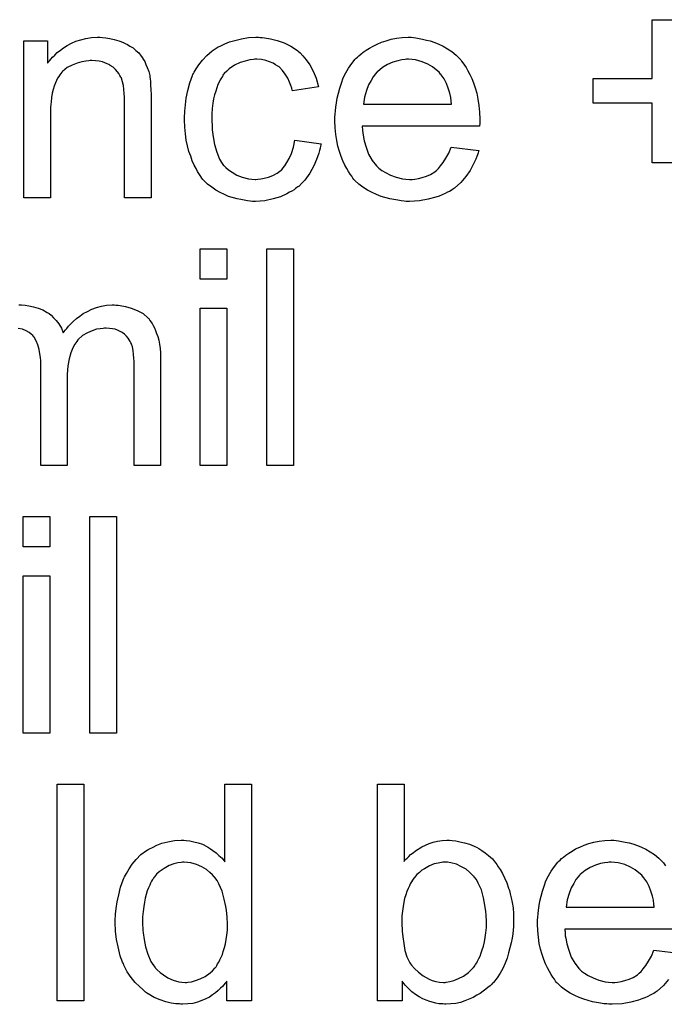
# Model space of a CAD drawing. Extents: x -1.3 to 9.2, y -4.6 to 3.5.
# Tile 159 of 215: x 6.055 to 6.293, y -0.467 to -0.103. Entities that reach past the tile are written whole.
import ezdxf

# ---------------------------------------------------------------- set-up
doc = ezdxf.new("R2010")
doc.units = 0
doc.layers.add('acc-ni-360-23-a_document', color=1, linetype='CONTINUOUS')

msp = doc.modelspace()

# ---------------------------------------------------------------- linework, layer by layer
at = {"layer": 'acc-ni-360-23-a_document', "color": 1}
for points in [[(6.297596, -0.125129), (6.319347, -0.125129), (6.319347, -0.134269), (6.297596, -0.134269), (6.297596, -0.156252), (6.28834, -0.156252), (6.28834, -0.134269), (6.266588, -0.134269), (6.266588, -0.125129), (6.28834, -0.125129), (6.28834, -0.103377), (6.297596, -0.103377), (6.297596, -0.125129)], [(6.085286, -0.109972), (6.086559, -0.110088), (6.088063, -0.110319), (6.089683, -0.110666), (6.091418, -0.111129), (6.093038, -0.111823), (6.09327, -0.111939), (6.093732, -0.11217), (6.094542, -0.112517), (6.095468, -0.113096), (6.096625, -0.11379), (6.097666, -0.114716), (6.098707, -0.115641), (6.099633, -0.116798), (6.099749, -0.116914), (6.09998, -0.117377), (6.100327, -0.117955), (6.100906, -0.118765), (6.101368, -0.119922), (6.101831, -0.121079), (6.10241, -0.122468), (6.102757, -0.123972), (6.102757, -0.124088), (6.102873, -0.12455), (6.102988, -0.125245), (6.103104, -0.12617), (6.103104, -0.127558), (6.10322, -0.129178), (6.103335, -0.131145), (6.103335, -0.133575), (6.103335, -0.16921), (6.093501, -0.16921), (6.093501, -0.134038), (6.093501, -0.133922), (6.093501, -0.133806), (6.093501, -0.132996), (6.093501, -0.131955), (6.093385, -0.130682), (6.09327, -0.129178), (6.093038, -0.127674), (6.092691, -0.126286), (6.092344, -0.125013), (6.092344, -0.124897), (6.092113, -0.12455), (6.091765, -0.123972), (6.091418, -0.123278), (6.09084, -0.122583), (6.090146, -0.121773), (6.08922, -0.120964), (6.088179, -0.120269), (6.088063, -0.120154), (6.087716, -0.119922), (6.087022, -0.119691), (6.086212, -0.119344), (6.085286, -0.118997), (6.084129, -0.11865), (6.082741, -0.118534), (6.081352, -0.118418), (6.080774, -0.118418), (6.080311, -0.118534), (6.079154, -0.11865), (6.07765, -0.118881), (6.07603, -0.11946), (6.074179, -0.120154), (6.072328, -0.121079), (6.070592, -0.122468), (6.070361, -0.122699), (6.069898, -0.123278), (6.069551, -0.12374), (6.069204, -0.124319), (6.068741, -0.125013), (6.068394, -0.125823), (6.067931, -0.126749), (6.067468, -0.127906), (6.067121, -0.129178), (6.066774, -0.130567), (6.066543, -0.132071), (6.066311, -0.133691), (6.06608, -0.135657), (6.06608, -0.137624), (6.06608, -0.16921), (6.056245, -0.16921), (6.056245, -0.111129), (6.065039, -0.111129), (6.065039, -0.11946), (6.065154, -0.119344), (6.065386, -0.118997), (6.065733, -0.118534), (6.066196, -0.117955), (6.06689, -0.117261), (6.0677, -0.116451), (6.068625, -0.115526), (6.069782, -0.1146), (6.070939, -0.11379), (6.072328, -0.112865), (6.073832, -0.112055), (6.075452, -0.111361), (6.077303, -0.110782), (6.079154, -0.110319), (6.081237, -0.109972), (6.083435, -0.109856), (6.084361, -0.109856), (6.085286, -0.109972)], [(6.143599, -0.109972), (6.144293, -0.109972), (6.145219, -0.110088), (6.147417, -0.110435), (6.149847, -0.111013), (6.152392, -0.111939), (6.154938, -0.113096), (6.157367, -0.114716), (6.157483, -0.114716), (6.157599, -0.114947), (6.158293, -0.115641), (6.159334, -0.116683), (6.160607, -0.118187), (6.16188, -0.120038), (6.163152, -0.122352), (6.164309, -0.125013), (6.165119, -0.128137), (6.155516, -0.129641), (6.155516, -0.129525), (6.1554, -0.12941), (6.155285, -0.128715), (6.154938, -0.127674), (6.154359, -0.126401), (6.153781, -0.125013), (6.152855, -0.123509), (6.151814, -0.122121), (6.150657, -0.120964), (6.150541, -0.120848), (6.150078, -0.120501), (6.149268, -0.120038), (6.148343, -0.11946), (6.14707, -0.118881), (6.145682, -0.118418), (6.144062, -0.118071), (6.142326, -0.117955), (6.141632, -0.117955), (6.141054, -0.118071), (6.139781, -0.118187), (6.138045, -0.11865), (6.136194, -0.119228), (6.134112, -0.120154), (6.132145, -0.121542), (6.131219, -0.122352), (6.130293, -0.123278), (6.130293, -0.123393), (6.130062, -0.123509), (6.129831, -0.123856), (6.129599, -0.124319), (6.129252, -0.124897), (6.128789, -0.125592), (6.128442, -0.126401), (6.12798, -0.127327), (6.127517, -0.128484), (6.12717, -0.129757), (6.126707, -0.131145), (6.12636, -0.132649), (6.126128, -0.134269), (6.125897, -0.13612), (6.125666, -0.138087), (6.125666, -0.14017), (6.125666, -0.140286), (6.125666, -0.140633), (6.125666, -0.141327), (6.125781, -0.142021), (6.125781, -0.143062), (6.125897, -0.144104), (6.126244, -0.146649), (6.126707, -0.149426), (6.127517, -0.152318), (6.128558, -0.154864), (6.129252, -0.156136), (6.130062, -0.157178), (6.130293, -0.157409), (6.130872, -0.157988), (6.131913, -0.158798), (6.133186, -0.159723), (6.134922, -0.160764), (6.136888, -0.161574), (6.139202, -0.162153), (6.140475, -0.162268), (6.141748, -0.162384), (6.141979, -0.162384), (6.142673, -0.162268), (6.14383, -0.162153), (6.145103, -0.161921), (6.146607, -0.161574), (6.148227, -0.16088), (6.149847, -0.16007), (6.151351, -0.158913), (6.151582, -0.158798), (6.151929, -0.158219), (6.152624, -0.157409), (6.153434, -0.156136), (6.154243, -0.154632), (6.155169, -0.152781), (6.155863, -0.150467), (6.156326, -0.147922), (6.166045, -0.149194), (6.166045, -0.14931), (6.165929, -0.149657), (6.165813, -0.15012), (6.165698, -0.150814), (6.165466, -0.15174), (6.165235, -0.152665), (6.164425, -0.154979), (6.163384, -0.157409), (6.16188, -0.16007), (6.160028, -0.162616), (6.158987, -0.163773), (6.15783, -0.16493), (6.157714, -0.165045), (6.157483, -0.165161), (6.157136, -0.165392), (6.156673, -0.165739), (6.156095, -0.166202), (6.155285, -0.166665), (6.154359, -0.167128), (6.153434, -0.167706), (6.151119, -0.168748), (6.148343, -0.169558), (6.145334, -0.170252), (6.143599, -0.170368), (6.141864, -0.170483), (6.140707, -0.170483), (6.139897, -0.170368), (6.138855, -0.170252), (6.137698, -0.17002), (6.136426, -0.169789), (6.135037, -0.169558), (6.131913, -0.168632), (6.130409, -0.167938), (6.128789, -0.167244), (6.12717, -0.166318), (6.125666, -0.165277), (6.124161, -0.16412), (6.122773, -0.162731), (6.122657, -0.162616), (6.122426, -0.162384), (6.122079, -0.161921), (6.121616, -0.161343), (6.121153, -0.160533), (6.120459, -0.159492), (6.119881, -0.158335), (6.119186, -0.157062), (6.118492, -0.155558), (6.117914, -0.153822), (6.117219, -0.152087), (6.116757, -0.150004), (6.116294, -0.147922), (6.115947, -0.145492), (6.115715, -0.143062), (6.1156, -0.140401), (6.1156, -0.140286), (6.1156, -0.139938), (6.1156, -0.139476), (6.1156, -0.138781), (6.115715, -0.137971), (6.115715, -0.137046), (6.115831, -0.136005), (6.115947, -0.134848), (6.116294, -0.132302), (6.116872, -0.129525), (6.117566, -0.126749), (6.118608, -0.123972), (6.118608, -0.123856), (6.118724, -0.123625), (6.118955, -0.123278), (6.119186, -0.122815), (6.119881, -0.121542), (6.120922, -0.120038), (6.12231, -0.118302), (6.12393, -0.116567), (6.125897, -0.114832), (6.128095, -0.113443), (6.128211, -0.113443), (6.128442, -0.113327), (6.128789, -0.113096), (6.129252, -0.112865), (6.129831, -0.112633), (6.130525, -0.112286), (6.13226, -0.111592), (6.134227, -0.111013), (6.136657, -0.110435), (6.139202, -0.109972), (6.141979, -0.109856), (6.142905, -0.109856), (6.143599, -0.109972)], [(6.200176, -0.109972), (6.201102, -0.110088), (6.202259, -0.110319), (6.203532, -0.110551), (6.205036, -0.110898), (6.206424, -0.111245), (6.208044, -0.111823), (6.209548, -0.112402), (6.211168, -0.113212), (6.212788, -0.114137), (6.214407, -0.115179), (6.215912, -0.116451), (6.2173, -0.11784), (6.217416, -0.117955), (6.217647, -0.118187), (6.217994, -0.11865), (6.218457, -0.119344), (6.219035, -0.120154), (6.219614, -0.121079), (6.220308, -0.122236), (6.221002, -0.123625), (6.221697, -0.125129), (6.222391, -0.126749), (6.222969, -0.1286), (6.223548, -0.130567), (6.224011, -0.132765), (6.224358, -0.135079), (6.224589, -0.137509), (6.224705, -0.14017), (6.224705, -0.140286), (6.224705, -0.140748), (6.224705, -0.141558), (6.224589, -0.142715), (6.181202, -0.142715), (6.181202, -0.142831), (6.181202, -0.143178), (6.181317, -0.143641), (6.181317, -0.144335), (6.181433, -0.145145), (6.181664, -0.146071), (6.182011, -0.148153), (6.182706, -0.150467), (6.183631, -0.153012), (6.184904, -0.155327), (6.186524, -0.157409), (6.186639, -0.157409), (6.186755, -0.157641), (6.187449, -0.158219), (6.188491, -0.159029), (6.189879, -0.159839), (6.19173, -0.160764), (6.193813, -0.161574), (6.196127, -0.162153), (6.1974, -0.162268), (6.198788, -0.162384), (6.199713, -0.162384), (6.200755, -0.162268), (6.202028, -0.162037), (6.203416, -0.16169), (6.205036, -0.161227), (6.20654, -0.160533), (6.208044, -0.159607), (6.20816, -0.159492), (6.208738, -0.159029), (6.209432, -0.158335), (6.210242, -0.157409), (6.211168, -0.156136), (6.212209, -0.154517), (6.21325, -0.152665), (6.214176, -0.150467), (6.224358, -0.15174), (6.224358, -0.151856), (6.224242, -0.152087), (6.224126, -0.15255), (6.223895, -0.153244), (6.223548, -0.153938), (6.223201, -0.154864), (6.222275, -0.156831), (6.221118, -0.159029), (6.219498, -0.161343), (6.217647, -0.163541), (6.215333, -0.165624), (6.215217, -0.165624), (6.214986, -0.165855), (6.214639, -0.166087), (6.214176, -0.166434), (6.213482, -0.166781), (6.212788, -0.167128), (6.211862, -0.167591), (6.210821, -0.168054), (6.209664, -0.168516), (6.208507, -0.168979), (6.205614, -0.169673), (6.202375, -0.170252), (6.198788, -0.170483), (6.197515, -0.170483), (6.196705, -0.170368), (6.195664, -0.170252), (6.194391, -0.17002), (6.193003, -0.169789), (6.191499, -0.169558), (6.188259, -0.168632), (6.186524, -0.167938), (6.184904, -0.167244), (6.183168, -0.166318), (6.181549, -0.165277), (6.180044, -0.16412), (6.17854, -0.162731), (6.178425, -0.162616), (6.178193, -0.162384), (6.177846, -0.161921), (6.177383, -0.161227), (6.176805, -0.160417), (6.176226, -0.159492), (6.175532, -0.158335), (6.174838, -0.157062), (6.174144, -0.155558), (6.17345, -0.153938), (6.172871, -0.152087), (6.172293, -0.15012), (6.17183, -0.148037), (6.171483, -0.145723), (6.171251, -0.143294), (6.171136, -0.140748), (6.171136, -0.140633), (6.171136, -0.140054), (6.171136, -0.13936), (6.171251, -0.138319), (6.171367, -0.137046), (6.171483, -0.135657), (6.171714, -0.134038), (6.172061, -0.132418), (6.172987, -0.128715), (6.173565, -0.126864), (6.17426, -0.124897), (6.175185, -0.123046), (6.176226, -0.121311), (6.177383, -0.119575), (6.178656, -0.117955), (6.178772, -0.11784), (6.179003, -0.117608), (6.179466, -0.117261), (6.180044, -0.116683), (6.180739, -0.116104), (6.181664, -0.11541), (6.182706, -0.1146), (6.183978, -0.113906), (6.185251, -0.113096), (6.186755, -0.112402), (6.188375, -0.111708), (6.19011, -0.111129), (6.191962, -0.110551), (6.193928, -0.110204), (6.196011, -0.109972), (6.198209, -0.109856), (6.199366, -0.109856), (6.200176, -0.109972)], [(6.198325, -0.117955), (6.197631, -0.117955), (6.197168, -0.118071), (6.195895, -0.118187), (6.194391, -0.118534), (6.19254, -0.119112), (6.190573, -0.119922), (6.188722, -0.121079), (6.186871, -0.122583), (6.186639, -0.122815), (6.186177, -0.123393), (6.185367, -0.124435), (6.184557, -0.125823), (6.183631, -0.127443), (6.182821, -0.129525), (6.182127, -0.131955), (6.18178, -0.134616), (6.214292, -0.134616), (6.214292, -0.1345), (6.214292, -0.134269), (6.214176, -0.133922), (6.214176, -0.133459), (6.213945, -0.132071), (6.213597, -0.130567), (6.213019, -0.128715), (6.21244, -0.12698), (6.211515, -0.125245), (6.210474, -0.12374), (6.210474, -0.123625), (6.210242, -0.123509), (6.209664, -0.122815), (6.208622, -0.121889), (6.207234, -0.120848), (6.205498, -0.119807), (6.203416, -0.118881), (6.200986, -0.118187), (6.199713, -0.118071), (6.198325, -0.117955)], [(6.131219, -0.199223), (6.121385, -0.199223), (6.121385, -0.188), (6.131219, -0.188), (6.131219, -0.199223)], [(6.155863, -0.268065), (6.146029, -0.268065), (6.146029, -0.188), (6.155863, -0.188), (6.155863, -0.268065)], [(6.090261, -0.208826), (6.091071, -0.208826), (6.091881, -0.208942), (6.093848, -0.209289), (6.095931, -0.209868), (6.098129, -0.210793), (6.100327, -0.21195), (6.102178, -0.21357), (6.10241, -0.213801), (6.102873, -0.214495), (6.103682, -0.215537), (6.10403, -0.216347), (6.104492, -0.217157), (6.104955, -0.218198), (6.105302, -0.219239), (6.105765, -0.220396), (6.106112, -0.221785), (6.106344, -0.223173), (6.106575, -0.224793), (6.106806, -0.226413), (6.106806, -0.228264), (6.106806, -0.268065), (6.096972, -0.268065), (6.096972, -0.231619), (6.096972, -0.231503), (6.096972, -0.231388), (6.096972, -0.230694), (6.096972, -0.229652), (6.096856, -0.22838), (6.09674, -0.226991), (6.096625, -0.225603), (6.096393, -0.224214), (6.096046, -0.223173), (6.096046, -0.223057), (6.095815, -0.22271), (6.095583, -0.222247), (6.095236, -0.221669), (6.094774, -0.220975), (6.094195, -0.22028), (6.093501, -0.219586), (6.092575, -0.218892), (6.09246, -0.218776), (6.092113, -0.218661), (6.09165, -0.218429), (6.09084, -0.218082), (6.09003, -0.217735), (6.088989, -0.217504), (6.087947, -0.217388), (6.086675, -0.217272), (6.086096, -0.217272), (6.085633, -0.217388), (6.084476, -0.217504), (6.083088, -0.217735), (6.081468, -0.218314), (6.079733, -0.219008), (6.077997, -0.220049), (6.076377, -0.221438), (6.076262, -0.221669), (6.075799, -0.222247), (6.075105, -0.223173), (6.07441, -0.224561), (6.0736, -0.226413), (6.073022, -0.228611), (6.072559, -0.231272), (6.072328, -0.234396), (6.072328, -0.268065), (6.062493, -0.268065), (6.062493, -0.230462), (6.062493, -0.230346), (6.062493, -0.230115), (6.062493, -0.229884), (6.062493, -0.229421), (6.062378, -0.228148), (6.062146, -0.22676), (6.061915, -0.22514), (6.061452, -0.22352), (6.060873, -0.222016), (6.060064, -0.220628), (6.059948, -0.220512), (6.059601, -0.220049), (6.059022, -0.219586), (6.058212, -0.218892), (6.057171, -0.218314), (6.055783, -0.217735), (6.054163, -0.217388)], [(6.054394, -0.20871), (6.055436, -0.20871), (6.056708, -0.208826), (6.058097, -0.209058), (6.059832, -0.209405), (6.061568, -0.209868), (6.063303, -0.210562), (6.064923, -0.211487), (6.065154, -0.211603), (6.065617, -0.21195), (6.066311, -0.212529), (6.067237, -0.213454), (6.068163, -0.214495), (6.069204, -0.215768), (6.07013, -0.217272), (6.070824, -0.219008), (6.070939, -0.218892), (6.071171, -0.218545), (6.071518, -0.218082), (6.072096, -0.217388), (6.072791, -0.216578), (6.0736, -0.215768), (6.074526, -0.214843), (6.075683, -0.213801), (6.076956, -0.212876), (6.078229, -0.21195), (6.079733, -0.21114), (6.081352, -0.21033), (6.083088, -0.209636), (6.084939, -0.209173), (6.08679, -0.208826), (6.088873, -0.20871), (6.089683, -0.20871), (6.090261, -0.208826)], [(6.131219, -0.268065), (6.121385, -0.268065), (6.121385, -0.209983), (6.131219, -0.209983), (6.131219, -0.268065)], [(6.065849, -0.298077), (6.056014, -0.298077), (6.056014, -0.286854), (6.065849, -0.286854), (6.065849, -0.298077)], [(6.090493, -0.366919), (6.080658, -0.366919), (6.080658, -0.286854), (6.090493, -0.286854), (6.090493, -0.366919)], [(6.065849, -0.366919), (6.056014, -0.366919), (6.056014, -0.308837), (6.065849, -0.308837), (6.065849, -0.366919)], [(6.07846, -0.465773), (6.068625, -0.465773), (6.068625, -0.385708), (6.07846, -0.385708), (6.07846, -0.465773)], [(6.140359, -0.465773), (6.131219, -0.465773), (6.131219, -0.458484), (6.131103, -0.458599), (6.130988, -0.458831), (6.130641, -0.459294), (6.130178, -0.459872), (6.129599, -0.460451), (6.128905, -0.461145), (6.128095, -0.461955), (6.127054, -0.462765), (6.126013, -0.463575), (6.124856, -0.464384), (6.123467, -0.465079), (6.121963, -0.465657), (6.120459, -0.466236), (6.118724, -0.466698), (6.116872, -0.46693), (6.114905, -0.467046), (6.114211, -0.467046), (6.113748, -0.46693), (6.11236, -0.466814), (6.11074, -0.466583), (6.108773, -0.46612), (6.106575, -0.465426), (6.104377, -0.4645), (6.102178, -0.463227), (6.102063, -0.463227), (6.101947, -0.462996), (6.101253, -0.462533), (6.100212, -0.461608), (6.098939, -0.460451), (6.097435, -0.458947), (6.095931, -0.457095), (6.094426, -0.455013), (6.093154, -0.452583), (6.093154, -0.452467), (6.093038, -0.452236), (6.092922, -0.451889), (6.092691, -0.451426), (6.09246, -0.450732), (6.092113, -0.449922), (6.091881, -0.449112), (6.09165, -0.448071), (6.091071, -0.445757), (6.090493, -0.443096), (6.090146, -0.440087), (6.09003, -0.436848), (6.09003, -0.436732), (6.09003, -0.436501), (6.09003, -0.436038), (6.09003, -0.435344), (6.090146, -0.434649), (6.090146, -0.433724), (6.090377, -0.431641), (6.090724, -0.429212), (6.091303, -0.42655), (6.091997, -0.423774), (6.092922, -0.421113), (6.092922, -0.420997), (6.093038, -0.420765), (6.09327, -0.420418), (6.093501, -0.419956), (6.094195, -0.418683), (6.095121, -0.417063), (6.096278, -0.415328), (6.097782, -0.413592), (6.099517, -0.411741), (6.1016, -0.410237), (6.101716, -0.410237), (6.101831, -0.410121), (6.102178, -0.40989), (6.102641, -0.409658), (6.103798, -0.40908), (6.105418, -0.40827), (6.107269, -0.407576), (6.109467, -0.406997), (6.111897, -0.406534), (6.114443, -0.406419), (6.115368, -0.406419), (6.116294, -0.406534), (6.117566, -0.40665), (6.119071, -0.406997), (6.12069, -0.407344), (6.12231, -0.407923), (6.123814, -0.408733), (6.124046, -0.408848), (6.124508, -0.40908), (6.125203, -0.409658), (6.126128, -0.410237), (6.127285, -0.411047), (6.128327, -0.412088), (6.129484, -0.413129), (6.130525, -0.414402), (6.130525, -0.385708), (6.140359, -0.385708), (6.140359, -0.465773)], [(6.196705, -0.414286), (6.196821, -0.414171), (6.196937, -0.413939), (6.197284, -0.413592), (6.197862, -0.413014), (6.198441, -0.412435), (6.199135, -0.411741), (6.200061, -0.411047), (6.200986, -0.410353), (6.2033, -0.408848), (6.205961, -0.407691), (6.207465, -0.407113), (6.209085, -0.406766), (6.210821, -0.406534), (6.212556, -0.406419), (6.213482, -0.406419), (6.214523, -0.406534), (6.215796, -0.40665), (6.2173, -0.406997), (6.219035, -0.407344), (6.220887, -0.407923), (6.222622, -0.408617), (6.222854, -0.408733), (6.223432, -0.408964), (6.224358, -0.409543), (6.225399, -0.410237), (6.226672, -0.411047), (6.227944, -0.412088), (6.229333, -0.413361), (6.23049, -0.414749), (6.230605, -0.414865), (6.230953, -0.415443), (6.231531, -0.416253), (6.232225, -0.417295), (6.233035, -0.418683), (6.233845, -0.420303), (6.234655, -0.422154), (6.235349, -0.424121), (6.235349, -0.424236), (6.235465, -0.424352), (6.235581, -0.424699), (6.235696, -0.425046), (6.235928, -0.426203), (6.236275, -0.427707), (6.236622, -0.429443), (6.236969, -0.43141), (6.237085, -0.433608), (6.2372, -0.435922), (6.2372, -0.436038), (6.2372, -0.436616), (6.2372, -0.437311), (6.237085, -0.438352), (6.236969, -0.439625), (6.236853, -0.441013), (6.236622, -0.442633), (6.236275, -0.444368), (6.235349, -0.448071), (6.234771, -0.450038), (6.234076, -0.451889), (6.233266, -0.453856), (6.232225, -0.455591), (6.231068, -0.457327), (6.229796, -0.458947), (6.22968, -0.459062), (6.229448, -0.459294), (6.229101, -0.459641), (6.228523, -0.460219), (6.227713, -0.460798), (6.226903, -0.461492), (6.225977, -0.462186), (6.22482, -0.462996), (6.223548, -0.46369), (6.222275, -0.4645), (6.219151, -0.465773), (6.217531, -0.466351), (6.215796, -0.466698), (6.213945, -0.46693), (6.212093, -0.467046), (6.211631, -0.467046), (6.211052, -0.46693), (6.210358, -0.46693), (6.209548, -0.466814), (6.208507, -0.466583), (6.206193, -0.466004), (6.20492, -0.465541), (6.203647, -0.464963), (6.202259, -0.464269), (6.200986, -0.463459), (6.199598, -0.462418), (6.198325, -0.46126), (6.197168, -0.459988), (6.196011, -0.458484), (6.196011, -0.465773), (6.186871, -0.465773), (6.186871, -0.385708), (6.196705, -0.385708), (6.196705, -0.414286)], [(6.294356, -0.457905), (6.292505, -0.460103), (6.290191, -0.462186), (6.290075, -0.462186), (6.289844, -0.462418), (6.289497, -0.462649), (6.289034, -0.462996), (6.28834, -0.463343), (6.287645, -0.46369), (6.28672, -0.464153), (6.285679, -0.464616), (6.284522, -0.465079), (6.283365, -0.465541), (6.280472, -0.466236), (6.277233, -0.466814), (6.273646, -0.467046), (6.272373, -0.467046), (6.271563, -0.46693), (6.270522, -0.466814), (6.269249, -0.466583), (6.267861, -0.466351), (6.266357, -0.46612), (6.263117, -0.465194), (6.261382, -0.4645), (6.259762, -0.463806), (6.258026, -0.46288), (6.256407, -0.461839), (6.254902, -0.460682), (6.253398, -0.459294), (6.253283, -0.459178), (6.253051, -0.458947), (6.252704, -0.458484), (6.252241, -0.457789), (6.251663, -0.45698), (6.251084, -0.456054), (6.25039, -0.454897), (6.249696, -0.453624), (6.249002, -0.45212), (6.248307, -0.4505), (6.247729, -0.448649), (6.24715, -0.446682), (6.246688, -0.4446), (6.246341, -0.442286), (6.246109, -0.439856), (6.245993, -0.437311), (6.245993, -0.437195), (6.245993, -0.436616), (6.245993, -0.435922), (6.246109, -0.434881), (6.246225, -0.433608), (6.246341, -0.43222), (6.246572, -0.4306), (6.246919, -0.42898), (6.247845, -0.425278), (6.248423, -0.423427), (6.249117, -0.42146), (6.250043, -0.419608), (6.251084, -0.417873), (6.252241, -0.416137), (6.253514, -0.414518), (6.25363, -0.414402), (6.253861, -0.414171), (6.254324, -0.413824), (6.254902, -0.413245), (6.255597, -0.412666), (6.256522, -0.411972), (6.257564, -0.411162), (6.258836, -0.410468), (6.260109, -0.409658), (6.261613, -0.408964), (6.263233, -0.40827), (6.264968, -0.407691), (6.266819, -0.407113), (6.268786, -0.406766), (6.270869, -0.406534), (6.273067, -0.406419), (6.274224, -0.406419), (6.275034, -0.406534)], [(6.275034, -0.406534), (6.27596, -0.40665), (6.277117, -0.406882), (6.27839, -0.407113), (6.279894, -0.40746), (6.281282, -0.407807), (6.282902, -0.408386), (6.284406, -0.408964), (6.286026, -0.409774), (6.287645, -0.4107), (6.289265, -0.411741), (6.290769, -0.413014), (6.292158, -0.414402), (6.292274, -0.414518), (6.292505, -0.414749), (6.292852, -0.415212), (6.293315, -0.415906)], [(6.115484, -0.414518), (6.114905, -0.414518), (6.114443, -0.414633), (6.11317, -0.414749), (6.111666, -0.415212), (6.10993, -0.41579), (6.108079, -0.416832), (6.106228, -0.418104), (6.105302, -0.41903), (6.104492, -0.419956), (6.104492, -0.420071), (6.104261, -0.420187), (6.104145, -0.420534), (6.103798, -0.420997), (6.103451, -0.421575), (6.103104, -0.42227), (6.102757, -0.423079), (6.102294, -0.424005), (6.101831, -0.425162), (6.101484, -0.426435), (6.101137, -0.427823), (6.10079, -0.429327), (6.100559, -0.430947), (6.100327, -0.432798), (6.100096, -0.434765), (6.100096, -0.436848), (6.100096, -0.436964), (6.100096, -0.437311), (6.100096, -0.437889), (6.100212, -0.438699), (6.100212, -0.439625), (6.100327, -0.440666), (6.100674, -0.443096), (6.101253, -0.445757), (6.102063, -0.448534), (6.10322, -0.451195), (6.103914, -0.452352), (6.104724, -0.453509), (6.10484, -0.453509), (6.104955, -0.45374), (6.105534, -0.454318), (6.106575, -0.455244), (6.107848, -0.45617), (6.109467, -0.457211), (6.111434, -0.458137), (6.113517, -0.458715), (6.114674, -0.458831), (6.115831, -0.458947), (6.116409, -0.458947), (6.116872, -0.458831), (6.118145, -0.458715), (6.119649, -0.458252), (6.121385, -0.457674), (6.123236, -0.456748), (6.125087, -0.455476), (6.126013, -0.454666), (6.126823, -0.45374), (6.126823, -0.453624), (6.127054, -0.453509), (6.127285, -0.453161), (6.127517, -0.452699), (6.127864, -0.45212), (6.128327, -0.451542), (6.128674, -0.450616), (6.129136, -0.44969), (6.129599, -0.448649), (6.129946, -0.447492), (6.130409, -0.446104), (6.130756, -0.444715), (6.130988, -0.443096), (6.131219, -0.441476), (6.13145, -0.439625), (6.13145, -0.437658), (6.13145, -0.437542), (6.13145, -0.437079), (6.13145, -0.436501), (6.131335, -0.435691), (6.131335, -0.434765), (6.131219, -0.433608), (6.131103, -0.432336), (6.130872, -0.430947), (6.130293, -0.42817), (6.129484, -0.425278), (6.128327, -0.422501), (6.127632, -0.421344), (6.126823, -0.420187), (6.126823, -0.420071), (6.126591, -0.419956), (6.126013, -0.419261), (6.124971, -0.418336), (6.123699, -0.417295), (6.122079, -0.416253), (6.120112, -0.415443), (6.117914, -0.414749), (6.116757, -0.414633), (6.115484, -0.414518)], [(6.212788, -0.414518), (6.211052, -0.414518), (6.210589, -0.414633), (6.209317, -0.414865), (6.207812, -0.415212), (6.206077, -0.415906), (6.204226, -0.416947), (6.2033, -0.417526), (6.202375, -0.418336), (6.201449, -0.419146), (6.200523, -0.420187), (6.200523, -0.420303), (6.200292, -0.420418), (6.200061, -0.420765), (6.199829, -0.421228), (6.199482, -0.421807), (6.199019, -0.422501), (6.198672, -0.423311), (6.198209, -0.424236), (6.197747, -0.425394), (6.1974, -0.42655), (6.196937, -0.427939), (6.19659, -0.429327), (6.196358, -0.430947), (6.196127, -0.432683), (6.195895, -0.434418), (6.195895, -0.436385), (6.195895, -0.436501), (6.195895, -0.436848), (6.195895, -0.437426), (6.195895, -0.43812), (6.196011, -0.43893), (6.196011, -0.439972), (6.196243, -0.44217), (6.19659, -0.4446), (6.197052, -0.447145), (6.197747, -0.449459), (6.198209, -0.4505), (6.198672, -0.451426), (6.198672, -0.451542), (6.198904, -0.451773), (6.199135, -0.45212), (6.199482, -0.452583), (6.200523, -0.453856), (6.202028, -0.455128), (6.203763, -0.456517), (6.205961, -0.457789), (6.207118, -0.458252), (6.208507, -0.458599), (6.209779, -0.458831), (6.211283, -0.458947), (6.211862, -0.458947), (6.212325, -0.458831), (6.213597, -0.458599), (6.215102, -0.458252), (6.216837, -0.457558), (6.218688, -0.456632), (6.220539, -0.455244), (6.221465, -0.454318), (6.222391, -0.453393), (6.222391, -0.453277), (6.222622, -0.453161), (6.222854, -0.452814), (6.223085, -0.452352), (6.223548, -0.451773), (6.223895, -0.451079), (6.224358, -0.450153), (6.22482, -0.449228), (6.225167, -0.448071), (6.22563, -0.446914), (6.226093, -0.445525), (6.22644, -0.444021), (6.226672, -0.442401), (6.226903, -0.440666), (6.227134, -0.438699), (6.227134, -0.436732), (6.227134, -0.436616), (6.227134, -0.436269), (6.227134, -0.435691), (6.227019, -0.434881), (6.227019, -0.433955), (6.226903, -0.432798), (6.226556, -0.430369), (6.226093, -0.427707), (6.225283, -0.424815), (6.224126, -0.42227), (6.223432, -0.420997), (6.222622, -0.419956), (6.222622, -0.41984), (6.222391, -0.419724), (6.221812, -0.419146), (6.220887, -0.41822), (6.219614, -0.417179), (6.217994, -0.416253), (6.216143, -0.415328), (6.213945, -0.414749), (6.212788, -0.414518)], [(6.273183, -0.414518), (6.272489, -0.414518), (6.272026, -0.414633), (6.270753, -0.414749), (6.269249, -0.415096), (6.267398, -0.415675), (6.265431, -0.416485), (6.26358, -0.417642), (6.261729, -0.419146), (6.261497, -0.419377), (6.261034, -0.419956), (6.260225, -0.420997), (6.259415, -0.422385), (6.258489, -0.424005), (6.257679, -0.426088), (6.256985, -0.428517), (6.256638, -0.431178), (6.28915, -0.431178), (6.28915, -0.431063), (6.28915, -0.430831), (6.289034, -0.430484), (6.289034, -0.430022), (6.288802, -0.428633), (6.288455, -0.427129), (6.287877, -0.425278), (6.287298, -0.423542), (6.286373, -0.421807), (6.285332, -0.420303), (6.285332, -0.420187), (6.2851, -0.420071), (6.284522, -0.419377), (6.28348, -0.418452), (6.282092, -0.41741), (6.280356, -0.416369), (6.278274, -0.415443), (6.275844, -0.414749), (6.274571, -0.414633), (6.273183, -0.414518)], [(6.299447, -0.439277), (6.256059, -0.439277), (6.256059, -0.439393), (6.256059, -0.43974), (6.256175, -0.440203), (6.256175, -0.440897), (6.256291, -0.441707), (6.256522, -0.442633), (6.256869, -0.444715), (6.257564, -0.447029), (6.258489, -0.449575), (6.259762, -0.451889), (6.261382, -0.453971), (6.261497, -0.453971), (6.261613, -0.454203), (6.262307, -0.454781), (6.263349, -0.455591), (6.264737, -0.456401), (6.266588, -0.457327), (6.268671, -0.458137), (6.270985, -0.458715), (6.272257, -0.458831), (6.273646, -0.458947), (6.274571, -0.458947), (6.275613, -0.458831), (6.276885, -0.458599), (6.278274, -0.458252), (6.279894, -0.457789), (6.281398, -0.457095), (6.282902, -0.45617), (6.283017, -0.456054), (6.283596, -0.455591), (6.28429, -0.454897), (6.2851, -0.453971), (6.286026, -0.452699), (6.287067, -0.451079), (6.288108, -0.449228), (6.289034, -0.447029), (6.299216, -0.448302)]]:
    msp.add_lwpolyline(points, dxfattribs=at)

doc.saveas('drawing.dxf')
